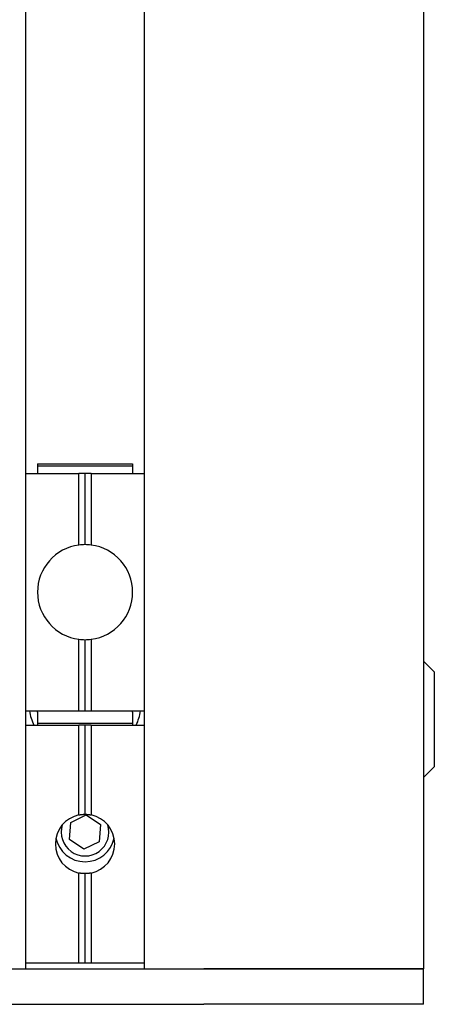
# Model space of a CAD drawing. Extents: x 1107 to 4046, y 937 to 3355.
# Tile 253 of 256: x 2258 to 2293, y 1689 to 1772. Entities that reach past the tile are written whole.
import ezdxf

# ---------------------------------------------------------------- set-up
doc = ezdxf.new("R2010")
doc.units = 0
doc.layers.add('KF_VIDA_L___C_REAR', color=7, linetype='CONTINUOUS')

# ---------------------------------------------------------------- blocks, each defined once
blk = doc.blocks.new('KF_VIDA_L___C_REAR')
at = {"layer": 'KF_VIDA_L___C_REAR'}
for p, q in [((105, 167), (105, 3)), ((71.5, 128.643842), (71.5, 3)), ((81.5, 3), (81.5, 128.643842)), ((72.5, 45.5), (72.5, 45.331847)), ((72.5, 45.5), (80.5, 45.5)), ((72.5, 45.331847), (72.5, 44.7)), ((72.5, 45.331847), (80.5, 45.331847)), ((80.5, 45.5), (80.5, 45.331847)), ((80.5, 45.331847), (80.5, 44.7)), ((71.5, 44.7), (75.99, 44.7)), ((75.99, 38.667354), (75.99, 44.7)), ((76.5, 44.7), (75.99, 44.7)), ((76.5, 38.7), (76.5, 44.7)), ((77.01, 44.7), (76.5, 44.7)), ((77.01, 44.7), (77.01, 38.667354)), ((77.01, 44.7), (81.5, 44.7)), ((75.99, 24.7), (75.99, 30.732646)), ((76.5, 24.7), (76.5, 30.7)), ((77.01, 30.732646), (77.01, 24.7)), ((105.9, 28), (105, 28.9)), ((105.9, 28), (105.9, 20)), ((71.5, 24.7), (75.99, 24.7)), ((72.5, 24.588535), (72.5, 24.7)), ((72.5, 24.588535), (72.5, 23.668153)), ((75.99, 24.7), (76.5, 24.7)), ((76.5, 24.7), (77.01, 24.7)), ((77.01, 24.7), (81.5, 24.7)), ((80.5, 24.588535), (80.5, 24.7)), ((80.5, 24.588535), (80.5, 23.668153)), ((71.5, 23.5), (75.99, 23.5)), ((72.5, 23.668153), (72.5, 23.5)), ((72.5, 23.668153), (80.5, 23.668153)), ((75.99, 15.947427), (75.99, 23.5)), ((76.5, 23.5), (75.99, 23.5)), ((76.5, 16), (76.5, 23.5)), ((77.01, 23.5), (76.5, 23.5)), ((77.01, 23.5), (77.01, 15.947427)), ((77.01, 23.5), (81.5, 23.5)), ((80.5, 23.668153), (80.5, 23.5)), ((105.9, 20), (105, 19.1)), ((75.303324, 15.307031), (76.600572, 15.939868)), ((76.600572, 15.939868), (77.797248, 15.132836)), ((75.202752, 13.867164), (75.303324, 15.307031)), ((77.797248, 15.132836), (77.696676, 13.692969)), ((76.399428, 13.060132), (75.202752, 13.867164)), ((77.696676, 13.692969), (76.399428, 13.060132)), ((75.99, 3.5), (75.99, 11.052573)), ((76.5, 3.5), (76.5, 11)), ((77.01, 11.052573), (77.01, 3.5)), ((71.5, 3.5), (75.99, 3.5)), ((75.99, 3.5), (76.5, 3.5)), ((76.5, 3.5), (77.01, 3.5)), ((77.01, 3.5), (81.5, 3.5)), ((63, 3), (86.5, 3)), ((82.5, 3), (86.5, 3)), ((86.5, 3), (105, 3)), ((105, 3), (86.5, 3)), ((105, 0), (105, 3)), ((105, 0), (86.5, 0)), ((63, 0), (86.5, 0))]:
    blk.add_line(p, q, dxfattribs=at)
for points in [[(75.99, 15.9474, 0), (75.994, 15.9482, 0), (75.9979, 15.9491, 0), (76.0019, 15.9499, 0), (76.0058, 15.9507, 0), (76.0098, 15.9515, 0), (76.0137, 15.9523, 0), (76.0177, 15.953, 0), (76.0217, 15.9538, 0), (76.0256, 15.9546, 0), (76.0296, 15.9553, 0), (76.0336, 15.9561, 0), (76.0375, 15.9568, 0), (76.0415, 15.9576, 0), (76.0455, 15.9583, 0), (76.0495, 15.9591, 0), (76.0534, 15.9598, 0), (76.0574, 15.9605, 0), (76.0614, 15.9612, 0), (76.0654, 15.9619, 0), (76.0694, 15.9626, 0), (76.0733, 15.9633, 0), (76.0773, 15.964, 0), (76.0813, 15.9647, 0), (76.0853, 15.9654, 0), (76.0893, 15.966, 0), (76.0933, 15.9667, 0), (76.0973, 15.9673, 0), (76.1013, 15.968, 0), (76.1052, 15.9686, 0), (76.1092, 15.9693, 0), (76.1132, 15.9699, 0), (76.1172, 15.9705, 0), (76.1212, 15.9711, 0), (76.1252, 15.9717, 0), (76.1292, 15.9723, 0), (76.1332, 15.9729, 0), (76.1372, 15.9735, 0), (76.1412, 15.9741, 0), (76.1452, 15.9747, 0), (76.1493, 15.9752, 0), (76.1533, 15.9758, 0), (76.1573, 15.9764, 0), (76.1613, 15.9769, 0), (76.1653, 15.9775, 0), (76.1693, 15.978, 0), (76.1733, 15.9785, 0), (76.1773, 15.9791, 0), (76.1813, 15.9796, 0), (76.1853, 15.9801, 0), (76.1894, 15.9806, 0), (76.1934, 15.9811, 0), (76.1974, 15.9816, 0), (76.2014, 15.9821, 0), (76.2054, 15.9826, 0), (76.2095, 15.983, 0), (76.2135, 15.9835, 0), (76.2175, 15.984, 0), (76.2215, 15.9844, 0), (76.2255, 15.9849, 0), (76.2296, 15.9853, 0), (76.2336, 15.9857, 0), (76.2376, 15.9862, 0), (76.2416, 15.9866, 0), (76.2457, 15.987, 0), (76.2497, 15.9874, 0), (76.2537, 15.9878, 0), (76.2577, 15.9882, 0), (76.2618, 15.9886, 0), (76.2658, 15.989, 0), (76.2698, 15.9893, 0), (76.2739, 15.9897, 0), (76.2779, 15.9901, 0), (76.2819, 15.9904, 0), (76.286, 15.9908, 0), (76.29, 15.9911, 0), (76.294, 15.9915, 0), (76.2981, 15.9918, 0), (76.3021, 15.9921, 0), (76.3061, 15.9924, 0), (76.3102, 15.9928, 0), (76.3142, 15.9931, 0), (76.3182, 15.9934, 0), (76.3223, 15.9936, 0), (76.3263, 15.9939, 0), (76.3303, 15.9942, 0), (76.3344, 15.9945, 0), (76.3384, 15.9947, 0), (76.3425, 15.995, 0), (76.3465, 15.9953, 0), (76.3505, 15.9955, 0), (76.3546, 15.9957, 0), (76.3586, 15.996, 0), (76.3627, 15.9962, 0), (76.3667, 15.9964, 0), (76.3707, 15.9966, 0), (76.3748, 15.9968, 0), (76.3788, 15.997, 0), (76.3829, 15.9972, 0), (76.3869, 15.9974, 0), (76.3909, 15.9976, 0), (76.395, 15.9978, 0), (76.399, 15.9979, 0), (76.4031, 15.9981, 0), (76.4071, 15.9983, 0), (76.4111, 15.9984, 0), (76.4152, 15.9985, 0), (76.4192, 15.9987, 0), (76.4233, 15.9988, 0), (76.4273, 15.9989, 0), (76.4313, 15.999, 0), (76.4354, 15.9992, 0), (76.4394, 15.9993, 0), (76.4435, 15.9994, 0), (76.4475, 15.9994, 0), (76.4515, 15.9995, 0), (76.4556, 15.9996, 0), (76.4596, 15.9997, 0), (76.4637, 15.9997, 0), (76.4677, 15.9998, 0), (76.4717, 15.9998, 0), (76.4758, 15.9999, 0), (76.4798, 15.9999, 0), (76.4838, 15.9999, 0), (76.4879, 16, 0), (76.4919, 16, 0), (76.496, 16, 0), (76.5, 16, 0)], [(76.5, 16, 0), (76.504, 16, 0), (76.5081, 16, 0), (76.5121, 16, 0), (76.5162, 15.9999, 0), (76.5202, 15.9999, 0), (76.5242, 15.9999, 0), (76.5283, 15.9998, 0), (76.5323, 15.9998, 0), (76.5363, 15.9997, 0), (76.5404, 15.9997, 0), (76.5444, 15.9996, 0), (76.5485, 15.9995, 0), (76.5525, 15.9994, 0), (76.5565, 15.9994, 0), (76.5606, 15.9993, 0), (76.5646, 15.9992, 0), (76.5687, 15.999, 0), (76.5727, 15.9989, 0), (76.5767, 15.9988, 0), (76.5808, 15.9987, 0), (76.5848, 15.9985, 0), (76.5889, 15.9984, 0), (76.5929, 15.9983, 0), (76.5969, 15.9981, 0), (76.601, 15.9979, 0), (76.605, 15.9978, 0), (76.6091, 15.9976, 0), (76.6131, 15.9974, 0), (76.6171, 15.9972, 0), (76.6212, 15.997, 0), (76.6252, 15.9968, 0), (76.6293, 15.9966, 0), (76.6333, 15.9964, 0), (76.6373, 15.9962, 0), (76.6414, 15.996, 0), (76.6454, 15.9957, 0), (76.6495, 15.9955, 0), (76.6535, 15.9953, 0), (76.6575, 15.995, 0), (76.6616, 15.9947, 0), (76.6656, 15.9945, 0), (76.6697, 15.9942, 0), (76.6737, 15.9939, 0), (76.6777, 15.9936, 0), (76.6818, 15.9934, 0), (76.6858, 15.9931, 0), (76.6898, 15.9928, 0), (76.6939, 15.9924, 0), (76.6979, 15.9921, 0), (76.7019, 15.9918, 0), (76.706, 15.9915, 0), (76.71, 15.9911, 0), (76.714, 15.9908, 0), (76.7181, 15.9904, 0), (76.7221, 15.9901, 0), (76.7261, 15.9897, 0), (76.7302, 15.9893, 0), (76.7342, 15.989, 0), (76.7382, 15.9886, 0), (76.7423, 15.9882, 0), (76.7463, 15.9878, 0), (76.7503, 15.9874, 0), (76.7543, 15.987, 0), (76.7584, 15.9866, 0), (76.7624, 15.9862, 0), (76.7664, 15.9857, 0), (76.7704, 15.9853, 0), (76.7745, 15.9849, 0), (76.7785, 15.9844, 0), (76.7825, 15.984, 0), (76.7865, 15.9835, 0), (76.7905, 15.983, 0), (76.7946, 15.9826, 0), (76.7986, 15.9821, 0), (76.8026, 15.9816, 0), (76.8066, 15.9811, 0), (76.8106, 15.9806, 0), (76.8147, 15.9801, 0), (76.8187, 15.9796, 0), (76.8227, 15.9791, 0), (76.8267, 15.9785, 0), (76.8307, 15.978, 0), (76.8347, 15.9775, 0), (76.8387, 15.9769, 0), (76.8427, 15.9764, 0), (76.8467, 15.9758, 0), (76.8507, 15.9752, 0), (76.8548, 15.9747, 0), (76.8588, 15.9741, 0), (76.8628, 15.9735, 0), (76.8668, 15.9729, 0), (76.8708, 15.9723, 0), (76.8748, 15.9717, 0), (76.8788, 15.9711, 0), (76.8828, 15.9705, 0), (76.8868, 15.9699, 0), (76.8908, 15.9693, 0), (76.8948, 15.9686, 0), (76.8987, 15.968, 0), (76.9027, 15.9673, 0), (76.9067, 15.9667, 0), (76.9107, 15.966, 0), (76.9147, 15.9654, 0), (76.9187, 15.9647, 0), (76.9227, 15.964, 0), (76.9267, 15.9633, 0), (76.9306, 15.9626, 0), (76.9346, 15.9619, 0), (76.9386, 15.9612, 0), (76.9426, 15.9605, 0), (76.9466, 15.9598, 0), (76.9505, 15.9591, 0), (76.9545, 15.9583, 0), (76.9585, 15.9576, 0), (76.9625, 15.9568, 0), (76.9664, 15.9561, 0), (76.9704, 15.9553, 0), (76.9744, 15.9546, 0), (76.9783, 15.9538, 0), (76.9823, 15.953, 0), (76.9863, 15.9523, 0), (76.9902, 15.9515, 0), (76.9942, 15.9507, 0), (76.9981, 15.9499, 0), (77.0021, 15.9491, 0), (77.006, 15.9482, 0), (77.01, 15.9474, 0)], [(76.5, 11, 0), (76.496, 11, 0), (76.4919, 11, 0), (76.4879, 11, 0), (76.4838, 11.0001, 0), (76.4798, 11.0001, 0), (76.4758, 11.0001, 0), (76.4717, 11.0002, 0), (76.4677, 11.0002, 0), (76.4637, 11.0003, 0), (76.4596, 11.0003, 0), (76.4556, 11.0004, 0), (76.4515, 11.0005, 0), (76.4475, 11.0006, 0), (76.4435, 11.0006, 0), (76.4394, 11.0007, 0), (76.4354, 11.0008, 0), (76.4313, 11.001, 0), (76.4273, 11.0011, 0), (76.4233, 11.0012, 0), (76.4192, 11.0013, 0), (76.4152, 11.0015, 0), (76.4111, 11.0016, 0), (76.4071, 11.0017, 0), (76.4031, 11.0019, 0), (76.399, 11.0021, 0), (76.395, 11.0022, 0), (76.3909, 11.0024, 0), (76.3869, 11.0026, 0), (76.3829, 11.0028, 0), (76.3788, 11.003, 0), (76.3748, 11.0032, 0), (76.3707, 11.0034, 0), (76.3667, 11.0036, 0), (76.3627, 11.0038, 0), (76.3586, 11.004, 0), (76.3546, 11.0043, 0), (76.3505, 11.0045, 0), (76.3465, 11.0047, 0), (76.3425, 11.005, 0), (76.3384, 11.0053, 0), (76.3344, 11.0055, 0), (76.3303, 11.0058, 0), (76.3263, 11.0061, 0), (76.3223, 11.0064, 0), (76.3182, 11.0066, 0), (76.3142, 11.0069, 0), (76.3102, 11.0072, 0), (76.3061, 11.0076, 0), (76.3021, 11.0079, 0), (76.2981, 11.0082, 0), (76.294, 11.0085, 0), (76.29, 11.0089, 0), (76.286, 11.0092, 0), (76.2819, 11.0096, 0), (76.2779, 11.0099, 0), (76.2739, 11.0103, 0), (76.2698, 11.0107, 0), (76.2658, 11.011, 0), (76.2618, 11.0114, 0), (76.2577, 11.0118, 0), (76.2537, 11.0122, 0), (76.2497, 11.0126, 0), (76.2457, 11.013, 0), (76.2416, 11.0134, 0), (76.2376, 11.0138, 0), (76.2336, 11.0143, 0), (76.2296, 11.0147, 0), (76.2255, 11.0151, 0), (76.2215, 11.0156, 0), (76.2175, 11.016, 0), (76.2135, 11.0165, 0), (76.2095, 11.017, 0), (76.2054, 11.0174, 0), (76.2014, 11.0179, 0), (76.1974, 11.0184, 0), (76.1934, 11.0189, 0), (76.1894, 11.0194, 0), (76.1853, 11.0199, 0), (76.1813, 11.0204, 0), (76.1773, 11.0209, 0), (76.1733, 11.0215, 0), (76.1693, 11.022, 0), (76.1653, 11.0225, 0), (76.1613, 11.0231, 0), (76.1573, 11.0236, 0), (76.1533, 11.0242, 0), (76.1493, 11.0248, 0), (76.1452, 11.0253, 0), (76.1412, 11.0259, 0), (76.1372, 11.0265, 0), (76.1332, 11.0271, 0), (76.1292, 11.0277, 0), (76.1252, 11.0283, 0), (76.1212, 11.0289, 0), (76.1172, 11.0295, 0), (76.1132, 11.0301, 0), (76.1092, 11.0307, 0), (76.1052, 11.0314, 0), (76.1013, 11.032, 0), (76.0973, 11.0327, 0), (76.0933, 11.0333, 0), (76.0893, 11.034, 0), (76.0853, 11.0346, 0), (76.0813, 11.0353, 0), (76.0773, 11.036, 0), (76.0733, 11.0367, 0), (76.0694, 11.0374, 0), (76.0654, 11.0381, 0), (76.0614, 11.0388, 0), (76.0574, 11.0395, 0), (76.0534, 11.0402, 0), (76.0495, 11.0409, 0), (76.0455, 11.0417, 0), (76.0415, 11.0424, 0), (76.0375, 11.0432, 0), (76.0336, 11.0439, 0), (76.0296, 11.0447, 0), (76.0256, 11.0454, 0), (76.0217, 11.0462, 0), (76.0177, 11.047, 0), (76.0137, 11.0477, 0), (76.0098, 11.0485, 0), (76.0058, 11.0493, 0), (76.0019, 11.0501, 0), (75.9979, 11.0509, 0), (75.994, 11.0518, 0), (75.99, 11.0526, 0)], [(77.01, 11.0526, 0), (77.006, 11.0518, 0), (77.0021, 11.0509, 0), (76.9981, 11.0501, 0), (76.9942, 11.0493, 0), (76.9902, 11.0485, 0), (76.9863, 11.0477, 0), (76.9823, 11.047, 0), (76.9783, 11.0462, 0), (76.9744, 11.0454, 0), (76.9704, 11.0447, 0), (76.9664, 11.0439, 0), (76.9625, 11.0432, 0), (76.9585, 11.0424, 0), (76.9545, 11.0417, 0), (76.9505, 11.0409, 0), (76.9466, 11.0402, 0), (76.9426, 11.0395, 0), (76.9386, 11.0388, 0), (76.9346, 11.0381, 0), (76.9306, 11.0374, 0), (76.9267, 11.0367, 0), (76.9227, 11.036, 0), (76.9187, 11.0353, 0), (76.9147, 11.0346, 0), (76.9107, 11.034, 0), (76.9067, 11.0333, 0), (76.9027, 11.0327, 0), (76.8987, 11.032, 0), (76.8948, 11.0314, 0), (76.8908, 11.0307, 0), (76.8868, 11.0301, 0), (76.8828, 11.0295, 0), (76.8788, 11.0289, 0), (76.8748, 11.0283, 0), (76.8708, 11.0277, 0), (76.8668, 11.0271, 0), (76.8628, 11.0265, 0), (76.8588, 11.0259, 0), (76.8548, 11.0253, 0), (76.8507, 11.0248, 0), (76.8467, 11.0242, 0), (76.8427, 11.0236, 0), (76.8387, 11.0231, 0), (76.8347, 11.0225, 0), (76.8307, 11.022, 0), (76.8267, 11.0215, 0), (76.8227, 11.0209, 0), (76.8187, 11.0204, 0), (76.8147, 11.0199, 0), (76.8106, 11.0194, 0), (76.8066, 11.0189, 0), (76.8026, 11.0184, 0), (76.7986, 11.0179, 0), (76.7946, 11.0174, 0), (76.7905, 11.017, 0), (76.7865, 11.0165, 0), (76.7825, 11.016, 0), (76.7785, 11.0156, 0), (76.7745, 11.0151, 0), (76.7704, 11.0147, 0), (76.7664, 11.0143, 0), (76.7624, 11.0138, 0), (76.7584, 11.0134, 0), (76.7543, 11.013, 0), (76.7503, 11.0126, 0), (76.7463, 11.0122, 0), (76.7423, 11.0118, 0), (76.7382, 11.0114, 0), (76.7342, 11.011, 0), (76.7302, 11.0107, 0), (76.7261, 11.0103, 0), (76.7221, 11.0099, 0), (76.7181, 11.0096, 0), (76.714, 11.0092, 0), (76.71, 11.0089, 0), (76.706, 11.0085, 0), (76.7019, 11.0082, 0), (76.6979, 11.0079, 0), (76.6939, 11.0076, 0), (76.6898, 11.0072, 0), (76.6858, 11.0069, 0), (76.6818, 11.0066, 0), (76.6777, 11.0064, 0), (76.6737, 11.0061, 0), (76.6697, 11.0058, 0), (76.6656, 11.0055, 0), (76.6616, 11.0053, 0), (76.6575, 11.005, 0), (76.6535, 11.0047, 0), (76.6495, 11.0045, 0), (76.6454, 11.0043, 0), (76.6414, 11.004, 0), (76.6373, 11.0038, 0), (76.6333, 11.0036, 0), (76.6293, 11.0034, 0), (76.6252, 11.0032, 0), (76.6212, 11.003, 0), (76.6171, 11.0028, 0), (76.6131, 11.0026, 0), (76.6091, 11.0024, 0), (76.605, 11.0022, 0), (76.601, 11.0021, 0), (76.5969, 11.0019, 0), (76.5929, 11.0017, 0), (76.5889, 11.0016, 0), (76.5848, 11.0015, 0), (76.5808, 11.0013, 0), (76.5767, 11.0012, 0), (76.5727, 11.0011, 0), (76.5687, 11.001, 0), (76.5646, 11.0008, 0), (76.5606, 11.0007, 0), (76.5565, 11.0006, 0), (76.5525, 11.0006, 0), (76.5485, 11.0005, 0), (76.5444, 11.0004, 0), (76.5404, 11.0003, 0), (76.5363, 11.0003, 0), (76.5323, 11.0002, 0), (76.5283, 11.0002, 0), (76.5242, 11.0001, 0), (76.5202, 11.0001, 0), (76.5162, 11.0001, 0), (76.5121, 11, 0), (76.5081, 11, 0), (76.504, 11, 0), (76.5, 11, 0)]]:
    blk.add_polyline3d(points, dxfattribs=at)
for centre, radius, start, end in [((76.5, 34.7), 4, 97.32515065, 262.67484935), ((76.5, 34.7), 4, 90, 97.32515065), ((76.5, 34.7), 4, 82.67484935, 90), ((76.5, 34.7), 4, 277.32515065, 82.67484935), ((76.5, 34.7), 4, 262.67484935, 270), ((76.5, 34.7), 4, 270, 277.32515065), ((76.5, 25.5), 4.75, 189.6960284, 204.90106237), ((76.5, 25.5), 4.75, 335.09893763, 350.3039716), ((76.5, 13.5), 2.5, 101.77096627, 258.22903373), ((76.5, 13.5), 2.5, 281.77096627, 78.22903373), ((76.5, 14.5), 2.00924, 162.43160009, 17.5683999), ((76.5, 14.5), 2.5, 191.53695903, 348.46304096)]:
    blk.add_arc(centre, radius, start, end, dxfattribs=at)

msp = doc.modelspace()

# ---------------------------------------------------------------- block references
at = {"layer": 'KF_VIDA_L___C_REAR'}
msp.add_blockref('KF_VIDA_L___C_REAR', (2186.979, 1689.213), dxfattribs=at)

doc.saveas('drawing.dxf')
